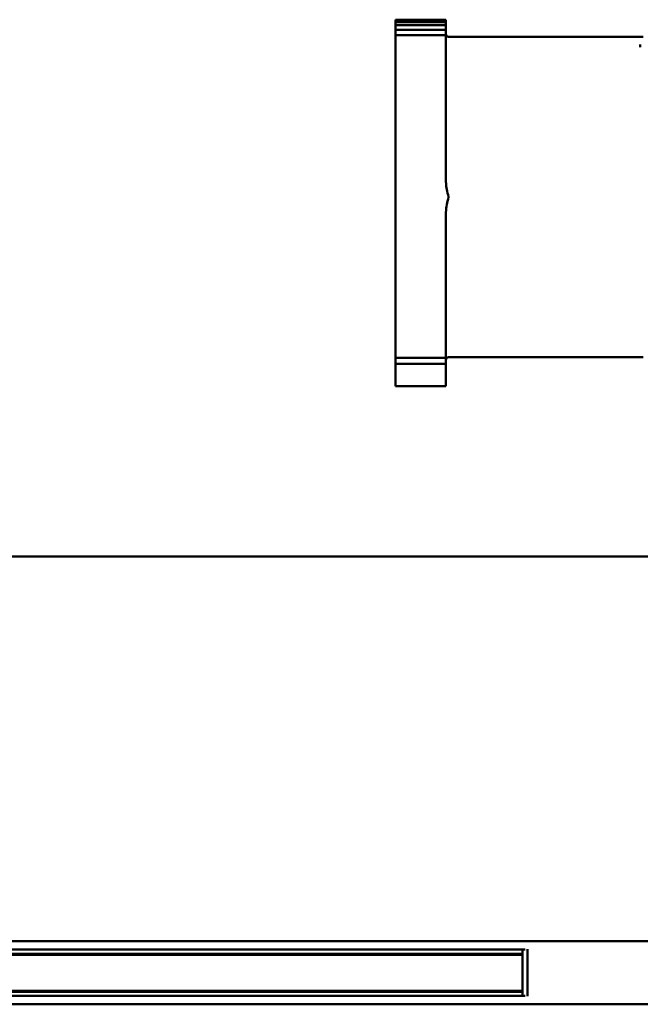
# Model space of a CAD drawing. Header units: millimetres. Extents: x 37 to 2483, y 37 to 1752.
# Tile 9 of 33: x 774 to 823, y 1113 to 1191. Entities that reach past the tile are written whole.
import ezdxf

# ---------------------------------------------------------------- set-up
doc = ezdxf.new("R2010")
doc.units = ezdxf.units.MM
doc.header["$LTSCALE"] = 6
doc.layers.add('Visible (ISO)', color=7, linetype='Continuous', lineweight=50)

msp = doc.modelspace()

# ---------------------------------------------------------------- linework, layer by layer
at = {"layer": 'Visible (ISO)'}
for p, q in [((803.767, 1191.315), (803.767, 1191.27)), ((807.767, 1191.315), (803.767, 1191.315)), ((807.767, 1191.27), (807.767, 1191.315)), ((803.767, 1191.27), (803.767, 1191.183)), ((807.767, 1191.27), (803.767, 1191.27)), ((803.767, 1191.122), (803.767, 1191.183)), ((803.767, 1191.122), (803.767, 1191.009)), ((807.767, 1191.122), (803.767, 1191.122)), ((803.767, 1190.872), (803.767, 1191.009)), ((803.767, 1190.872), (803.767, 1190.73)), ((807.767, 1190.872), (803.767, 1190.872)), ((803.767, 1190.523), (803.767, 1190.73)), ((803.767, 1190.523), (803.767, 1190.349)), ((807.767, 1190.523), (803.767, 1190.523)), ((807.767, 1191.183), (807.767, 1191.27)), ((807.767, 1191.122), (807.767, 1191.183)), ((807.767, 1191.009), (807.767, 1191.122)), ((807.767, 1190.872), (807.767, 1191.009)), ((807.767, 1190.73), (807.767, 1190.872)), ((807.767, 1190.523), (807.767, 1190.73)), ((807.767, 1190.349), (807.767, 1190.523)), ((803.767, 1190.076), (803.767, 1190.349)), ((803.767, 1190.076), (803.767, 1189.868)), ((807.767, 1190.076), (803.767, 1190.076)), ((803.767, 1189.536), (803.767, 1189.868)), ((807.767, 1190.076), (807.767, 1190.349)), ((807.767, 1189.868), (807.767, 1190.076)), ((807.767, 1189.536), (807.767, 1189.868)), ((807.967, 1189.954), (823.401, 1189.954)), ((803.767, 1189.536), (803.767, 1189.291)), ((803.767, 1188.904), (803.767, 1189.291)), ((807.767, 1189.291), (807.767, 1189.536)), ((807.767, 1188.904), (807.767, 1189.291)), ((823.167, 1189.339), (823.167, 1189.311)), ((823.167, 1189.136), (823.167, 1189.311)), ((803.767, 1188.904), (803.767, 1188.623)), ((803.767, 1188.183), (803.767, 1188.623)), ((803.767, 1188.183), (803.767, 1187.868)), ((807.767, 1188.623), (807.767, 1188.904)), ((807.767, 1188.183), (807.767, 1188.623)), ((807.767, 1187.868), (807.767, 1188.183)), ((803.767, 1187.379), (803.767, 1187.868)), ((803.767, 1187.379), (803.767, 1187.032)), ((807.767, 1187.379), (807.767, 1187.868)), ((807.767, 1187.032), (807.767, 1187.379)), ((803.767, 1186.498), (803.767, 1187.032)), ((807.767, 1186.498), (807.767, 1187.032)), ((803.767, 1186.498), (803.767, 1186.122)), ((803.767, 1185.547), (803.767, 1186.122)), ((807.767, 1186.122), (807.767, 1186.498)), ((807.767, 1185.547), (807.767, 1186.122)), ((803.767, 1185.547), (803.767, 1185.144)), ((803.767, 1184.532), (803.767, 1185.144)), ((807.767, 1185.144), (807.767, 1185.547)), ((807.767, 1184.532), (807.767, 1185.144)), ((803.767, 1184.532), (803.767, 1184.106)), ((807.767, 1184.106), (807.767, 1184.532)), ((803.767, 1183.462), (803.767, 1184.106)), ((807.767, 1183.462), (807.767, 1184.106)), ((803.767, 1183.462), (803.767, 1183.016)), ((803.767, 1182.345), (803.767, 1183.016)), ((807.767, 1183.016), (807.767, 1183.462)), ((807.767, 1182.345), (807.767, 1183.016)), ((803.767, 1182.345), (803.767, 1181.883)), ((807.767, 1181.883), (807.767, 1182.345)), ((803.767, 1181.07), (803.767, 1181.883)), ((807.767, 1181.07), (807.767, 1181.883)), ((803.767, 1181.07), (803.767, 1180.766)), ((803.767, 1180.724), (803.767, 1180.766)), ((803.767, 1180.724), (803.767, 1180.298)), ((807.767, 1180.766), (807.767, 1181.07)), ((807.767, 1180.724), (807.767, 1180.766)), ((807.767, 1180.298), (807.767, 1180.724)), ((803.767, 1174.541), (803.767, 1180.298)), ((807.767, 1178.448), (807.767, 1180.298)), ((807.767, 1174.541), (807.767, 1176.06)), ((803.767, 1174.541), (803.767, 1174.224)), ((803.767, 1173.946), (803.767, 1174.224)), ((807.767, 1174.224), (807.767, 1174.541)), ((807.767, 1173.946), (807.767, 1174.224)), ((803.767, 1173.946), (803.767, 1173.468)), ((803.767, 1172.773), (803.767, 1173.468)), ((807.767, 1173.468), (807.767, 1173.946)), ((807.767, 1172.773), (807.767, 1173.468)), ((803.767, 1172.773), (803.767, 1172.308)), ((807.767, 1172.308), (807.767, 1172.773)), ((803.767, 1171.634), (803.767, 1172.308)), ((807.767, 1171.634), (807.767, 1172.308)), ((803.767, 1171.634), (803.767, 1171.186)), ((803.767, 1170.538), (803.767, 1171.186)), ((807.767, 1171.186), (807.767, 1171.634)), ((807.767, 1170.538), (807.767, 1171.186)), ((803.767, 1170.538), (803.767, 1170.11)), ((807.767, 1170.11), (807.767, 1170.538)), ((803.767, 1169.493), (803.767, 1170.11)), ((803.767, 1169.493), (803.767, 1169.088)), ((807.767, 1169.493), (807.767, 1170.11)), ((807.767, 1169.088), (807.767, 1169.493)), ((803.767, 1168.508), (803.767, 1169.088)), ((807.767, 1168.508), (807.767, 1169.088)), ((803.767, 1168.508), (803.767, 1168.128)), ((803.767, 1167.588), (803.767, 1168.128)), ((807.767, 1168.128), (807.767, 1168.508)), ((807.767, 1167.588), (807.767, 1168.128)), ((803.767, 1167.588), (803.767, 1167.238)), ((803.767, 1166.743), (803.767, 1167.238)), ((807.767, 1167.238), (807.767, 1167.588)), ((807.767, 1166.743), (807.767, 1167.238)), ((803.767, 1166.743), (803.767, 1166.423)), ((803.767, 1165.977), (803.767, 1166.423)), ((807.767, 1166.423), (807.767, 1166.743)), ((807.767, 1165.977), (807.767, 1166.423)), ((803.767, 1165.977), (803.767, 1165.692)), ((803.767, 1165.297), (803.767, 1165.692)), ((807.767, 1165.692), (807.767, 1165.977)), ((807.767, 1165.297), (807.767, 1165.692)), ((803.767, 1165.297), (803.767, 1165.048)), ((803.767, 1164.708), (803.767, 1165.048)), ((807.767, 1165.048), (807.767, 1165.297)), ((807.767, 1164.708), (807.767, 1165.048)), ((803.767, 1164.708), (803.767, 1164.496)), ((803.767, 1164.215), (803.767, 1164.496)), ((807.767, 1164.496), (803.767, 1164.496)), ((803.767, 1164.215), (803.767, 1164.037)), ((803.767, 1163.652), (803.767, 1164.037)), ((807.767, 1164.037), (803.767, 1164.037)), ((807.767, 1164.496), (807.767, 1164.708)), ((807.767, 1164.215), (807.767, 1164.496)), ((807.767, 1164.037), (807.767, 1164.215)), ((807.767, 1163.652), (807.767, 1164.037)), ((807.967, 1164.554), (823.401, 1164.554)), ((803.767, 1163.652), (803.767, 1163.446)), ((803.767, 1162.835), (803.767, 1163.446)), ((807.767, 1163.446), (807.767, 1163.652)), ((807.767, 1163.446), (807.767, 1162.835)), ((803.767, 1162.835), (803.767, 1162.491)), ((803.767, 1162.254), (803.767, 1162.491)), ((807.767, 1162.491), (807.767, 1162.835)), ((807.767, 1162.254), (807.767, 1162.491)), ((803.767, 1162.254), (807.767, 1162.254)), ((678.13, 1148.75), (831.33, 1148.75)), ((678.13, 1118.25), (831.33, 1118.25)), ((814.03, 1117.582), (690.419, 1117.582)), ((813.83, 1117.257), (691.22, 1117.257)), ((813.83, 1117.25), (691.22, 1117.25)), ((813.83, 1117.17), (691.22, 1117.17)), ((813.83, 1117.582), (813.83, 1113.917)), ((814.23, 1117.611), (814.23, 1113.888)), ((813.83, 1114.329), (691.22, 1114.329)), ((813.83, 1114.25), (691.22, 1114.25)), ((813.83, 1114.242), (691.22, 1114.242)), ((678.13, 1113.25), (831.33, 1113.25)), ((814.03, 1113.917), (690.432, 1113.917))]:
    msp.add_line(p, q, dxfattribs=at)
for centre, start, end in [((807.967, 1190.154), 180, 270), ((807.967, 1164.354), 90, 180)]:
    msp.add_arc(centre, 0.2, start, end, dxfattribs=at)
for points, knots in [([(807.767, 1178.447), (807.767, 1178.423), (807.768, 1178.398), (807.781, 1178.058), (807.866, 1177.684), (807.966, 1177.26), (807.966, 1177.257), (807.967, 1177.254)], [0.4058039, 0.4058039, 0.4058039, 0.4058039, 0.416582, 0.416582, 0.5464384, 0.5464384, 0.5473068, 0.5473068, 0.5473068, 0.5473068]), ([(807.967, 1177.254), (807.966, 1177.251), (807.966, 1177.248), (807.866, 1176.824), (807.781, 1176.45), (807.768, 1176.11), (807.767, 1176.085), (807.767, 1176.061)], [-0.0008684, -0.0008684, -0.0008684, -0.0008684, 0, 0, 0.1298564, 0.1298564, 0.1406355, 0.1406355, 0.1406355, 0.1406355])]:
    msp.add_open_spline(points, degree=3, knots=knots, dxfattribs=at)

doc.saveas('drawing.dxf')
